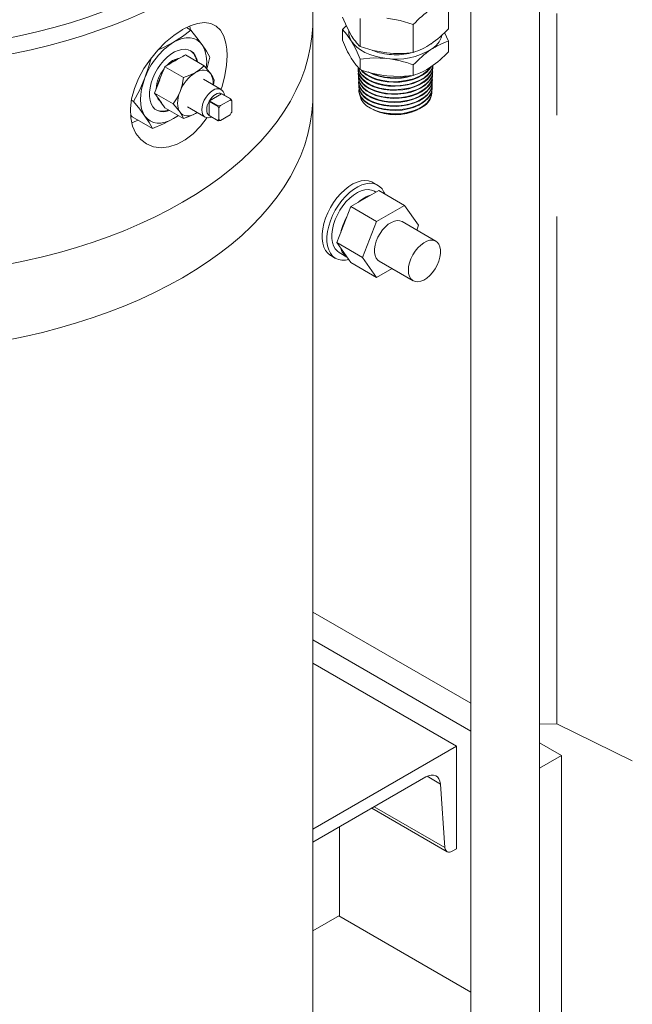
# Model space of a CAD drawing. Header units: millimetres. Extents: x 525 to 29324, y 175 to 20618.
# Tile 156 of 256: x 7061 to 7329, y 13288 to 13720. Entities that reach past the tile are written whole.
import ezdxf

# ---------------------------------------------------------------- set-up
doc = ezdxf.new("R2010")
doc.units = ezdxf.units.MM
doc.linetypes.add('SLD-Centrada-doble', pattern=[12.7, 6.35, -1.27, 1.27, -1.27, 1.27, -1.27])
doc.linetypes.add('SLD-Continua', pattern=[0])

msp = doc.modelspace()

# ---------------------------------------------------------------- linework, layer by layer
at = {"color": 7, "linetype": 'SLD-Continua', "lineweight": 18, "ltscale": 35}
for p, q in [((7288.71, 13247.92), (7288.71, 14652.83)), ((7258.71, 14626.41), (7258.71, 13247.92)), ((7189.4, 13719.43), (7189.4, 13811.39)), ((7248.88, 13715.85), (7248.88, 13728.1)), ((7189.4, 13686.37), (7189.4, 13719.43)), ((7210.19, 13708.03), (7210.19, 13720.28)), ((7134.06, 13716.34), (7135.95, 13715.25)), ((7202.36, 13715.48), (7202.36, 13710.85)), ((7233.45, 13705.49), (7233.45, 13717.74)), ((7248.88, 13710.41), (7247.18, 13714.19)), ((7248.88, 13710.41), (7248.88, 13705.78)), ((7133.56, 13704.39), (7141.74, 13699.67)), ((7142.99, 13698.22), (7144.32, 13703.34)), ((7210.19, 13702.59), (7210.19, 13697.95)), ((7124.58, 13699.21), (7132.76, 13694.49)), ((7209.26, 13697.93), (7209.27, 13697.68)), ((7233.45, 13700.05), (7233.45, 13695.42)), ((7242.01, 13698.57), (7242.02, 13698.82)), ((7149.22, 13689.27), (7141.44, 13693.76)), ((7146.23, 13693.28), (7145.83, 13691.23)), ((7209.33, 13696.13), (7209.34, 13695.88)), ((7209.39, 13694.33), (7209.4, 13694.08)), ((7241.81, 13693.16), (7241.82, 13693.42)), ((7241.87, 13694.96), (7241.88, 13695.22)), ((7241.94, 13696.77), (7241.95, 13697.02)), ((7209.46, 13692.53), (7209.47, 13692.27)), ((7209.53, 13690.72), (7209.54, 13690.47)), ((7209.6, 13688.92), (7209.61, 13688.67)), ((7241.67, 13689.56), (7241.68, 13689.81)), ((7241.74, 13691.36), (7241.75, 13691.61)), ((7120.08, 13687.63), (7128.27, 13682.91)), ((7144.11, 13684.32), (7149.45, 13687.4)), ((7148.9, 13682.19), (7153.14, 13684.63)), ((7149.45, 13687.4), (7153.34, 13685.15)), ((7153.42, 13685.11), (7149.53, 13687.36)), ((7153.34, 13685.15), (7153.14, 13684.63)), ((7153.5, 13685.06), (7153.85, 13684.23)), ((7189.4, 11956.62), (7189.4, 13686.37)), ((7241.6, 13687.75), (7241.61, 13688.01)), ((7109.93, 13684.54), (7110.84, 13684.01)), ((7124.58, 13681.24), (7132.76, 13676.52)), ((7134.44, 13681.63), (7142.22, 13677.14)), ((7143.95, 13684.04), (7143.95, 13677.88)), ((7147.84, 13681.8), (7143.95, 13684.04)), ((7144.11, 13684.32), (7148, 13682.07)), ((7148.19, 13680.96), (7147.84, 13681.8)), ((7148, 13682.07), (7148.9, 13682.19)), ((7148.19, 13680.96), (7148.19, 13676.06)), ((7153.85, 13684.23), (7153.85, 13679.33)), ((7215.22, 13680.76), (7216.26, 13680.23)), ((7234.98, 13680.23), (7235.27, 13680.38)), ((7236.01, 13680.75), (7236.14, 13680.82)), ((7110.24, 13677.29), (7109.56, 13678.13)), ((7110.24, 13677.29), (7119.21, 13672.11)), ((7128.4, 13676.47), (7130.51, 13677.82)), ((7138.66, 13679.2), (7137.94, 13678.71)), ((7138.68, 13679.18), (7137.94, 13678.71)), ((7147.84, 13675.63), (7143.95, 13677.88)), ((7144.03, 13677.83), (7147.92, 13675.58)), ((7148.19, 13676.06), (7147.84, 13675.63)), ((7148.9, 13675.65), (7153.14, 13678.1)), ((7148.9, 13675.65), (7148, 13675.54)), ((7217.9, 13647.28), (7215.78, 13648.5)), ((7217.9, 13647.28), (7215.78, 13648.5)), ((7217.9, 13647.28), (7215.78, 13648.5)), ((7206.06, 13637.93), (7218.31, 13645)), ((7206.06, 13637.93), (7218.31, 13645)), ((7206.06, 13637.93), (7218.31, 13645)), ((7217.08, 13644.29), (7216.4, 13644.68)), ((7217.08, 13644.29), (7216.4, 13644.68)), ((7217.08, 13644.29), (7216.4, 13644.68)), ((7218.31, 13645), (7229.62, 13638.47)), ((7218.31, 13645), (7229.62, 13638.47)), ((7218.31, 13645), (7229.62, 13638.47)), ((7199.94, 13622.15), (7206.06, 13637.93)), ((7199.94, 13622.15), (7206.06, 13637.93)), ((7199.94, 13622.15), (7206.06, 13637.93)), ((7206.06, 13637.93), (7217.38, 13631.4)), ((7206.06, 13637.93), (7217.38, 13631.4)), ((7206.06, 13637.93), (7217.38, 13631.4)), ((7217.38, 13631.4), (7229.62, 13638.47)), ((7217.38, 13631.4), (7229.62, 13638.47)), ((7217.38, 13631.4), (7229.62, 13638.47)), ((7229.62, 13638.47), (7235.75, 13629.75)), ((7229.62, 13638.47), (7235.75, 13629.75)), ((7229.62, 13638.47), (7235.75, 13629.75)), ((7211.25, 13615.61), (7217.38, 13631.4)), ((7211.25, 13615.61), (7217.38, 13631.4)), ((7211.25, 13615.61), (7217.38, 13631.4)), ((7243.35, 13622.77), (7228.5, 13631.34)), ((7243.35, 13622.77), (7228.5, 13631.34)), ((7243.35, 13622.77), (7228.5, 13631.34)), ((7235.75, 13629.75), (7234.93, 13627.64)), ((7235.75, 13629.75), (7234.93, 13627.64)), ((7235.75, 13629.75), (7234.93, 13627.64)), ((7199.94, 13622.15), (7211.25, 13615.61)), ((7206.06, 13613.43), (7199.94, 13622.15)), ((7199.94, 13622.15), (7211.25, 13615.61)), ((7206.06, 13613.43), (7199.94, 13622.15)), ((7199.94, 13622.15), (7211.25, 13615.61)), ((7206.06, 13613.43), (7199.94, 13622.15)), ((7197.28, 13616.46), (7199.4, 13615.23)), ((7197.28, 13616.46), (7199.4, 13615.23)), ((7197.28, 13616.46), (7199.4, 13615.23)), ((7200.9, 13617.83), (7204.38, 13615.82)), ((7200.9, 13617.83), (7204.38, 13615.82)), ((7200.9, 13617.83), (7204.38, 13615.82)), ((7217.38, 13606.9), (7211.25, 13615.61)), ((7217.38, 13606.9), (7211.25, 13615.61)), ((7217.38, 13606.9), (7211.25, 13615.61)), ((7206.06, 13613.43), (7217.38, 13606.9)), ((7206.06, 13613.43), (7217.38, 13606.9)), ((7206.06, 13613.43), (7217.38, 13606.9)), ((7218.5, 13614.02), (7233.35, 13605.45)), ((7218.5, 13614.02), (7233.35, 13605.45)), ((7218.5, 13614.02), (7233.35, 13605.45)), ((7224.11, 13610.79), (7217.38, 13606.9)), ((7224.11, 13610.79), (7217.38, 13606.9)), ((7224.11, 13610.79), (7217.38, 13606.9)), ((7258.71, 13420.29), (7189.4, 13460.3)), ((7258.71, 13408.04), (7189.4, 13448.05)), ((7252.38, 13401.49), (7189.4, 13437.85)), ((7288.71, 13411.16), (7296.41, 13411.33)), ((7288.71, 13411.16), (7296.41, 13411.33)), ((7288.71, 13411.16), (7296.41, 13411.33)), ((7288.71, 13411.16), (7296.41, 13411.33)), ((7288.71, 13411.16), (7296.41, 13411.33)), ((7288.71, 13411.16), (7296.41, 13411.33)), ((7288.71, 13411.16), (7296.41, 13411.33)), ((7288.71, 13411.16), (7296.41, 13411.33)), ((7288.71, 13411.16), (7296.41, 13411.33)), ((7329.42, 13395.1), (7296.41, 13411.33)), ((7329.42, 13395.1), (7296.41, 13411.33)), ((7329.42, 13395.1), (7296.41, 13411.33)), ((7329.42, 13395.1), (7296.41, 13411.33)), ((7329.42, 13395.1), (7296.41, 13411.33)), ((7329.42, 13395.1), (7296.41, 13411.33)), ((7329.42, 13395.1), (7296.41, 13411.33)), ((7329.42, 13395.1), (7296.41, 13411.33)), ((7329.42, 13395.1), (7296.41, 13411.33)), ((7189.4, 13365.14), (7252.38, 13401.49)), ((7252.38, 13401.49), (7252.38, 13356.58)), ((7298.34, 13397.41), (7288.71, 13402.97)), ((7288.71, 13391.85), (7298.34, 13397.41)), ((7298.34, 13283.1), (7298.34, 13397.41)), ((7238.98, 13388.04), (7189.4, 13359.42)), ((7247.33, 13357.05), (7245.32, 13384.94)), ((7215.24, 13374.34), (7248.26, 13355.28)), ((7201.11, 13327.39), (7201.11, 13366.18)), ((7252.38, 13356.58), (7250.51, 13355.5)), ((7189.4, 13320.62), (7201.11, 13327.39)), ((7200.76, 13327.18), (7258.71, 13293.73))]:
    msp.add_line(p, q, dxfattribs=at)
at = {"color": 8, "linetype": 'SLD-Centrada-doble', "lineweight": 18, "ltscale": 35}
for p, q in [((7296.41, 13411.33), (7296.41, 13925.19)), ((7296.41, 13411.33), (7296.41, 13925.19)), ((7296.41, 13411.33), (7296.41, 13925.19)), ((7296.41, 13411.33), (7296.41, 13925.19)), ((7296.41, 13411.33), (7296.41, 13925.19)), ((7296.41, 13411.33), (7296.41, 13925.19)), ((7296.41, 13411.33), (7296.41, 13925.19)), ((7296.41, 13411.33), (7296.41, 13925.19)), ((7296.41, 13411.33), (7296.41, 13925.19)), ((7245.32, 13384.94), (7239.48, 13388.31)), ((7247.33, 13357.05), (7216.32, 13374.96))]:
    msp.add_line(p, q, dxfattribs=at)
at = {"color": 7, "linetype": 'SLD-Continua', "lineweight": 18, "ltscale": 35, "flags": 128}
for points in [[(6910.13, 13717.16), (6917.53, 13715.16), (6925.07, 13713.35), (6932.73, 13711.72), (6940.51, 13710.29), (6948.39, 13709.05), (6956.36, 13708.01), (6964.39, 13707.16), (6972.48, 13706.52), (6980.61, 13706.08), (6988.77, 13705.83), (6996.94, 13705.8), (7005.1, 13705.96), (7013.24, 13706.33), (7021.35, 13706.89), (7029.41, 13707.66), (7037.4, 13708.63), (7045.31, 13709.8), (7053.13, 13711.16), (7060.84, 13712.71), (7068.43, 13714.45), (7075.88, 13716.38), (7083.18, 13718.5), (7090.32, 13720.79), (7097.28, 13723.26), (7104.05, 13725.89), (7110.62, 13728.7), (7116.97, 13731.66), (7123.09, 13734.78), (7128.98, 13738.05), (7134.62, 13741.46), (7140, 13745), (7145.11, 13748.68), (7149.95, 13752.48), (7154.49, 13756.4), (7158.74, 13760.43), (7162.69, 13764.55), (7166.32, 13768.78), (7169.64, 13773.08), (7172.63, 13777.47), (7175.3, 13781.93), (7177.63, 13786.45), (7179.62, 13791.02), (7181.27, 13795.64), (7182.57, 13800.29), (7183.53, 13804.97), (7184.13, 13809.67), (7184.39, 13814.39), (7184.29, 13819.1), (7183.85, 13823.81), (7183.05, 13828.5), (7181.91, 13833.17), (7180.42, 13837.81), (7178.58, 13842.4), (7176.41, 13846.94), (7173.9, 13851.43), (7171.05, 13855.85), (7167.89, 13860.2), (7164.4, 13864.46), (7160.59, 13868.63), (7156.48, 13872.7), (7152.07, 13876.67), (7147.37, 13880.53), (7142.38, 13884.26), (7137.13, 13887.87), (7131.61, 13891.34), (7125.83, 13894.68), (7119.81, 13897.87), (7113.56, 13900.9), (7107.09, 13903.78), (7100.42, 13906.49), (7093.54, 13909.04), (7086.48, 13911.41), (7079.26, 13913.61), (7071.87, 13915.62), (7064.35, 13917.45), (7056.69, 13919.09), (7048.92, 13920.54), (7041.05, 13921.8), (7033.09, 13922.86), (7025.06, 13923.72), (7016.97, 13924.38), (7008.84, 13924.84), (7000.69, 13925.1), (6992.52, 13925.15), (6984.36, 13925), (6976.21, 13924.65), (6968.1, 13924.1), (6960.04, 13923.35), (6952.04, 13922.4), (6944.12, 13921.25), (6936.29, 13919.9), (6928.57, 13918.36), (6920.97, 13916.63), (6913.51, 13914.72), (6906.2, 13912.62), (6899.05, 13910.34), (6892.07, 13907.89), (6885.29, 13905.27), (6878.7, 13902.48), (6872.33, 13899.53), (6866.19, 13896.42), (6860.28, 13893.16), (6854.62, 13889.76), (6849.22, 13886.23), (6844.09, 13882.56), (6839.23, 13878.77), (6834.66, 13874.86), (6830.39, 13870.84), (6826.42, 13866.72), (6822.76, 13862.51), (6819.42, 13858.21), (6816.4, 13853.83), (6813.7, 13849.38), (6811.35, 13844.86), (6809.33, 13840.29), (6807.65, 13835.68), (6806.32, 13831.03), (6805.34, 13826.35), (6804.7, 13821.65), (6804.42, 13816.94), (6804.48, 13812.22), (6804.9, 13807.51), (6805.67, 13802.82), (6806.78, 13798.15), (6808.25, 13793.51), (6810.05, 13788.91), (6812.2, 13784.36), (6814.68, 13779.87), (6817.5, 13775.45), (6820.64, 13771.09), (6824.11, 13766.82)], [(7132.31, 13890.97), (7135.19, 13889.27), (7140.81, 13885.74), (7146.16, 13882.08), (7151.23, 13878.28), (7156.02, 13874.37), (7160.52, 13870.34), (7164.72, 13866.2), (7168.61, 13861.97), (7172.18, 13857.64), (7175.43, 13853.23), (7178.35, 13848.74), (7180.94, 13844.19), (7183.19, 13839.57), (7185.09, 13834.91), (7186.66, 13830.2), (7187.87, 13825.46), (7188.73, 13820.69), (7189.24, 13815.91), (7189.4, 13811.11), (7189.2, 13806.32), (7188.65, 13801.54), (7187.75, 13796.77), (7186.49, 13792.03), (7184.89, 13787.33), (7182.95, 13782.67), (7180.66, 13778.06), (7178.03, 13773.51), (7175.07, 13769.04), (7171.78, 13764.63), (7168.18, 13760.32), (7164.25, 13756.09), (7160.02, 13751.97), (7155.49, 13747.95), (7150.66, 13744.05), (7145.56, 13740.27), (7140.17, 13736.62), (7134.53, 13733.1), (7128.63, 13729.73), (7122.48, 13726.51), (7116.11, 13723.44), (7109.51, 13720.52), (7102.71, 13717.78), (7095.7, 13715.2), (7088.52, 13712.8), (7081.16, 13710.57), (7073.65, 13708.53), (7065.99, 13706.68), (7058.21, 13705.01), (7050.3, 13703.54), (7042.3, 13702.27), (7034.21, 13701.19), (7026.05, 13700.31), (7017.82, 13699.63), (7009.56, 13699.16), (7001.27, 13698.89), (6992.97, 13698.82), (6984.67, 13698.96), (6976.39, 13699.3), (6968.14, 13699.84), (6959.93, 13700.59), (6951.79, 13701.54), (6943.73, 13702.68), (6935.76, 13704.03), (6927.9, 13705.57), (6920.15, 13707.3)], [(7189.4, 13719.43), (7189.35, 13717.04), (7189, 13712.26), (7188.3, 13707.5), (7187.25, 13702.76), (7185.85, 13698.05), (7184.11, 13693.38), (7182.02, 13688.75), (7179.6, 13684.18), (7176.84, 13679.68), (7173.75, 13675.24), (7170.34, 13670.89), (7166.62, 13666.62), (7162.58, 13662.45), (7158.24, 13658.38), (7153.6, 13654.42), (7148.68, 13650.58), (7143.48, 13646.86), (7138.01, 13643.28), (7132.28, 13639.83), (7126.31, 13636.52), (7120.09, 13633.36), (7113.65, 13630.36), (7107, 13627.52), (7100.14, 13624.84), (7093.09, 13622.34), (7085.86, 13620.01), (7078.47, 13617.85), (7070.93, 13615.89), (7063.25, 13614.1), (7055.44, 13612.51), (7047.53, 13611.11), (7039.52, 13609.91), (7031.43, 13608.9), (7023.27, 13608.09), (7015.06, 13607.49), (7006.81, 13607.08), (6998.54, 13606.88), (6990.26, 13606.88), (6981.99, 13607.08), (6973.74, 13607.49), (6965.53, 13608.09), (6957.37, 13608.9), (6949.28, 13609.91), (6941.27, 13611.11), (6933.35, 13612.51), (6925.55, 13614.1), (6917.87, 13615.89), (6910.32, 13617.85), (6902.93, 13620.01), (6895.71, 13622.34), (6888.66, 13624.84), (6881.8, 13627.52), (6875.14, 13630.36), (6868.7, 13633.36), (6862.49, 13636.52), (6856.51, 13639.83), (6850.79, 13643.28), (6845.32, 13646.86), (6840.12, 13650.58), (6835.19, 13654.42), (6830.56, 13658.38), (6826.22, 13662.45), (6822.18, 13666.62), (6818.45, 13670.89), (6815.04, 13675.24), (6811.96, 13679.68), (6809.2, 13684.18), (6806.78, 13688.75), (6804.69, 13693.38), (6802.95, 13698.05), (6801.55, 13702.76), (6800.5, 13707.5), (6799.79, 13712.26), (6799.44, 13717.04), (6799.4, 13719.43)], [(7189.4, 13719.43), (7189.35, 13717.04), (7189, 13712.26), (7188.3, 13707.5), (7187.25, 13702.76), (7185.85, 13698.05), (7184.11, 13693.38), (7182.02, 13688.75), (7179.6, 13684.18), (7176.84, 13679.68), (7173.75, 13675.24), (7170.34, 13670.89), (7166.62, 13666.62), (7162.58, 13662.45), (7158.24, 13658.38), (7153.6, 13654.42), (7148.68, 13650.58), (7143.48, 13646.86), (7138.01, 13643.28), (7132.28, 13639.83), (7126.31, 13636.52), (7120.09, 13633.36), (7113.65, 13630.36), (7107, 13627.52), (7100.14, 13624.84), (7093.09, 13622.34), (7085.86, 13620.01), (7078.47, 13617.85), (7070.93, 13615.89), (7063.25, 13614.1), (7055.44, 13612.51), (7047.53, 13611.11), (7039.52, 13609.91), (7031.43, 13608.9), (7023.27, 13608.09), (7015.06, 13607.49), (7006.81, 13607.08), (6998.54, 13606.88), (6990.26, 13606.88), (6981.99, 13607.08), (6973.74, 13607.49), (6965.53, 13608.09), (6957.37, 13608.9), (6949.28, 13609.91), (6941.27, 13611.11), (6933.35, 13612.51), (6925.55, 13614.1), (6917.87, 13615.89), (6910.32, 13617.85), (6902.93, 13620.01), (6895.71, 13622.34), (6888.66, 13624.84), (6881.8, 13627.52), (6875.14, 13630.36), (6868.7, 13633.36), (6862.49, 13636.52), (6856.51, 13639.83), (6850.79, 13643.28), (6845.32, 13646.86), (6840.12, 13650.58), (6835.19, 13654.42), (6830.56, 13658.38), (6826.22, 13662.45), (6822.18, 13666.62), (6818.45, 13670.89), (6815.04, 13675.24), (6811.96, 13679.68), (6809.2, 13684.18), (6806.78, 13688.75), (6804.69, 13693.38), (6802.95, 13698.05), (6801.55, 13702.76), (6800.5, 13707.5), (6799.79, 13712.26), (6799.44, 13717.04), (6799.4, 13719.43)], [(7202.36, 13720.92), (7204.28, 13716.68), (7206.28, 13712.98)], [(7233.45, 13717.74), (7227.75, 13719.45), (7221.82, 13720.51)], [(7132.28, 13715.46), (7132.12, 13715.36), (7128.5, 13712.95), (7124.91, 13709.97), (7121.44, 13706.48), (7118.23, 13702.59), (7115.4, 13698.42), (7113.03, 13694.05), (7111.22, 13689.63), (7110.01, 13685.22), (7109.46, 13680.92), (7109.6, 13676.88), (7110.43, 13673.17), (7111.91, 13669.96), (7113.99, 13667.33), (7116.59, 13665.38), (7119.58, 13664.18), (7122.88, 13663.75), (7126.36, 13664.12), (7129.93, 13665.28), (7133.51, 13667.22), (7136.96, 13669.88), (7140.22, 13673.22), (7143.07, 13676.96)], [(7135.95, 13715.25), (7132.37, 13712.49), (7128.4, 13709.95)], [(7149.14, 13689.31), (7149.62, 13690.63), (7150.86, 13695.32), (7151.6, 13699.87), (7151.86, 13704.15), (7151.73, 13706.94), (7151.36, 13709.49), (7150.39, 13712.67), (7148.94, 13715.22), (7147.02, 13717.06), (7144.67, 13718.18), (7141.96, 13718.54), (7138.92, 13718.19), (7135.69, 13717.14), (7132.28, 13715.46)], [(7135.75, 13715.36), (7135.7, 13715.99), (7135.56, 13717.1)], [(7140.95, 13708.82), (7138.64, 13711.93), (7135.95, 13715.25)], [(7204.06, 13717.16), (7203.78, 13716.91), (7202.36, 13715.48)], [(7202.36, 13715.48), (7204.28, 13713.41), (7206.28, 13710.53)], [(7128.4, 13709.95), (7130.29, 13710.89), (7132.15, 13711.54), (7133.94, 13711.87), (7135.64, 13711.89), (7137.22, 13711.58), (7138.65, 13710.96), (7139.9, 13710.04), (7140.95, 13708.82)], [(7206.28, 13710.53), (7207.33, 13709.1), (7208.69, 13707.77), (7210.34, 13706.55), (7212.26, 13705.47), (7214.4, 13704.54), (7216.74, 13703.78), (7219.22, 13703.2), (7221.82, 13702.81)], [(7138.84, 13701.34), (7138.51, 13702.74), (7137.9, 13704.13), (7137.07, 13705.26), (7136.04, 13706.11), (7134.83, 13706.66), (7133.46, 13706.89), (7131.98, 13706.8), (7130.41, 13706.4), (7128.8, 13705.68), (7127.18, 13704.67), (7125.58, 13703.39), (7124.06, 13701.88), (7122.63, 13700.16), (7121.34, 13698.28), (7120.21, 13696.28), (7119.28, 13694.2), (7118.56, 13692.11), (7118.07, 13690.04), (7117.82, 13688.04), (7117.82, 13686.16), (7118.07, 13684.45), (7118.56, 13682.95), (7119.28, 13681.68), (7120.21, 13680.69), (7121.34, 13679.99), (7122.63, 13679.6), (7124.06, 13679.53), (7125.58, 13679.77), (7126.58, 13680.09)], [(7128.4, 13709.95), (7123.99, 13707.65), (7121.57, 13706.61)], [(7144.32, 13703.34), (7142.83, 13705.97), (7140.95, 13708.82)], [(7210.19, 13708.03), (7215.89, 13706.32), (7221.82, 13705.26)], [(7118.52, 13702.95), (7117.72, 13699.85), (7115.84, 13694.33)], [(7210.19, 13697.95), (7208.27, 13700.03), (7206.28, 13702.91)], [(7210.19, 13702.59), (7215.89, 13703.05), (7221.82, 13702.81)], [(7137.94, 13696.68), (7139.93, 13698.03), (7141.74, 13699.67)], [(7137.94, 13696.68), (7138.96, 13697.19), (7139.95, 13697.53), (7140.92, 13697.71), (7141.83, 13697.72), (7142.68, 13697.55), (7143.44, 13697.22), (7144.11, 13696.73), (7144.68, 13696.08)], [(7141.74, 13699.67), (7143.42, 13697.72), (7144.68, 13696.08)], [(7209.33, 13698.78), (7209.27, 13698.51), (7209.39, 13696.94), (7209.97, 13695.46), (7211.01, 13694.01), (7212.43, 13692.72), (7214.28, 13691.55), (7216.39, 13690.61), (7218.82, 13689.86), (7221.38, 13689.38), (7224.14, 13689.14), (7226.86, 13689.18), (7229.63, 13689.48), (7232.2, 13690.04), (7234.66, 13690.86), (7236.8, 13691.88), (7238.68, 13693.13), (7240.15, 13694.5), (7241.23, 13696.04), (7241.85, 13697.62), (7242.02, 13699.29), (7241.96, 13699.61)], [(7241.96, 13699.61), (7241.64, 13698.34), (7240.76, 13696.75), (7239.48, 13695.3), (7237.77, 13693.97), (7235.76, 13692.85), (7233.4, 13691.91), (7230.89, 13691.24), (7228.16, 13690.8), (7225.44, 13690.64), (7222.64, 13690.75), (7220, 13691.12), (7217.45, 13691.75), (7215.21, 13692.6), (7213.19, 13693.68), (7211.59, 13694.91), (7210.34, 13696.31), (7209.55, 13697.78), (7209.3, 13698.92)], [(7242.01, 13698.57), (7242.01, 13698.55), (7241.7, 13696.89), (7240.95, 13695.33), (7239.74, 13693.83), (7238.16, 13692.5), (7236.18, 13691.3), (7233.96, 13690.35), (7231.44, 13689.6), (7228.82, 13689.12), (7226.04, 13688.89), (7223.32, 13688.93), (7220.59, 13689.25), (7218.08, 13689.81), (7215.72, 13690.62), (7213.7, 13691.63), (7211.96, 13692.85), (7210.66, 13694.18), (7209.75, 13695.65), (7209.31, 13697.16), (7209.32, 13697.68)], [(7209.4, 13696.85), (7209.32, 13696.3), (7209.56, 13694.79), (7210.26, 13693.28), (7211.37, 13691.9), (7212.93, 13690.62), (7214.8, 13689.53), (7217.03, 13688.62), (7219.44, 13687.96), (7222.1, 13687.52), (7224.79, 13687.36), (7227.58, 13687.47), (7230.23, 13687.83), (7232.83, 13688.46), (7235.16, 13689.31), (7237.27, 13690.41), (7239.01, 13691.66), (7240.41, 13693.1), (7241.35, 13694.62), (7241.87, 13696.25), (7241.92, 13697.87), (7241.9, 13697.96)], [(7209.34, 13698.84), (7209.72, 13697.6), (7210.63, 13696.16), (7212, 13694.79), (7213.72, 13693.61), (7215.82, 13692.58), (7218.14, 13691.8), (7220.74, 13691.23), (7223.41, 13690.94), (7226.22, 13690.91), (7228.93, 13691.14), (7231.63, 13691.65), (7234.08, 13692.39), (7236.37, 13693.39), (7238.28, 13694.57), (7239.89, 13695.95), (7241.06, 13697.42), (7241.81, 13699.04), (7241.92, 13699.64)], [(7241.2, 13699.21), (7240.58, 13698.21), (7239.16, 13696.75), (7237.4, 13695.48), (7235.25, 13694.37), (7232.9, 13693.51), (7230.26, 13692.87), (7227.58, 13692.51), (7224.75, 13692.41), (7222.04, 13692.57), (7219.34, 13693.01), (7216.9, 13693.69), (7214.64, 13694.62), (7212.76, 13695.72), (7211.18, 13697.02), (7210.55, 13697.81)], [(7210.77, 13697.78), (7211.55, 13696.91), (7213.23, 13695.65), (7215.2, 13694.6), (7217.53, 13693.73), (7220.03, 13693.12), (7222.76, 13692.75), (7225.49, 13692.65), (7228.31, 13692.83), (7230.97, 13693.26), (7233.55, 13693.97), (7235.85, 13694.89), (7237.91, 13696.05), (7239.57, 13697.36), (7240.88, 13698.85), (7240.95, 13698.98)], [(7115.84, 13694.33), (7113.53, 13689.06), (7110.84, 13684.01)], [(7115.84, 13677.59), (7115, 13679.07), (7114.39, 13680.79), (7114.02, 13682.72), (7113.9, 13684.84), (7114.02, 13687.09), (7114.39, 13689.46), (7115, 13691.88), (7115.84, 13694.33)], [(7131.21, 13688.3), (7132.11, 13691.19), (7132.76, 13694.49)], [(7132.76, 13694.49), (7135.47, 13695.47), (7137.94, 13696.68)], [(7144.68, 13696.08), (7145.59, 13694.64), (7146.23, 13693.28)], [(7241.91, 13696.77), (7241.75, 13695.49), (7241.09, 13693.88), (7240.01, 13692.39), (7238.49, 13691), (7236.65, 13689.8), (7234.43, 13688.77), (7232.04, 13687.99), (7229.39, 13687.44), (7226.71, 13687.16), (7223.92, 13687.14), (7221.26, 13687.38), (7218.65, 13687.9), (7216.31, 13688.63), (7214.16, 13689.62), (7212.4, 13690.76), (7210.98, 13692.09), (7210, 13693.5), (7209.44, 13695.02), (7209.39, 13695.88)], [(7209.46, 13694.96), (7209.41, 13694.14), (7209.76, 13692.6), (7210.55, 13691.16), (7211.8, 13689.77), (7213.39, 13688.57), (7215.39, 13687.5), (7217.62, 13686.67), (7220.14, 13686.05), (7222.75, 13685.7), (7225.51, 13685.6), (7228.2, 13685.76), (7230.9, 13686.2), (7233.37, 13686.87), (7235.69, 13687.8), (7237.67, 13688.92), (7239.35, 13690.24), (7240.61, 13691.67), (7241.46, 13693.24), (7241.86, 13694.83), (7241.81, 13695.99)], [(7241.82, 13694.97), (7241.77, 13694.04), (7241.23, 13692.47), (7240.22, 13690.92), (7238.83, 13689.54), (7237.03, 13688.27), (7234.95, 13687.23), (7232.55, 13686.37), (7230.02, 13685.78), (7227.29, 13685.43), (7224.6, 13685.35), (7221.85, 13685.54), (7219.29, 13685.98), (7216.84, 13686.68), (7214.7, 13687.59), (7212.82, 13688.71), (7211.34, 13689.97), (7210.24, 13691.39), (7209.6, 13692.85), (7209.44, 13694.08)], [(7209.52, 13693.49), (7209.52, 13693.48), (7209.52, 13691.93), (7209.98, 13690.45), (7210.89, 13689), (7212.2, 13687.69), (7213.93, 13686.5), (7215.94, 13685.52), (7218.28, 13684.72), (7220.77, 13684.18), (7223.47, 13683.88), (7226.15, 13683.85), (7228.9, 13684.09), (7231.48, 13684.57), (7233.96, 13685.32), (7236.14, 13686.28), (7238.08, 13687.46), (7239.63, 13688.78), (7240.81, 13690.28), (7241.53, 13691.82), (7241.82, 13693.46), (7241.76, 13694.02)], [(7233.45, 13695.42), (7227.75, 13694.96), (7221.82, 13695.19)], [(7145.13, 13677.19), (7144.62, 13677), (7143.57, 13676.82), (7142.63, 13676.95), (7141.85, 13677.41), (7141.26, 13678.15), (7140.89, 13679.15), (7140.77, 13680.35), (7140.89, 13681.69), (7141.26, 13683.11), (7141.85, 13684.53), (7142.63, 13685.89), (7143.57, 13687.12), (7144.62, 13688.14), (7145.72, 13688.92)], [(7241.76, 13693.16), (7241.76, 13692.64), (7241.31, 13691.02), (7240.44, 13689.5), (7239.11, 13688.05), (7237.45, 13686.78), (7235.39, 13685.67), (7233.12, 13684.79), (7230.57, 13684.12), (7227.95, 13683.73), (7225.19, 13683.58), (7222.52, 13683.71), (7219.86, 13684.1), (7217.44, 13684.72), (7215.19, 13685.6), (7213.29, 13686.65), (7211.69, 13687.9), (7210.53, 13689.25), (7209.77, 13690.73), (7209.48, 13692.22), (7209.48, 13692.27)], [(7209.61, 13691.56), (7209.54, 13691.28), (7209.66, 13689.78), (7210.24, 13688.28), (7211.23, 13686.89), (7212.67, 13685.59), (7214.43, 13684.47), (7216.56, 13683.52), (7218.89, 13682.8), (7221.47, 13682.31), (7224.11, 13682.09), (7226.86, 13682.12), (7229.5, 13682.41), (7232.11, 13682.98), (7234.46, 13683.76), (7236.63, 13684.79), (7238.43, 13685.98), (7239.91, 13687.37), (7240.95, 13688.85), (7241.58, 13690.44), (7241.75, 13692.03), (7241.69, 13692.37)], [(7241.72, 13691.36), (7241.73, 13691.19), (7241.4, 13689.61), (7240.6, 13688.04), (7239.41, 13686.6), (7237.79, 13685.27), (7235.87, 13684.14), (7233.6, 13683.19), (7231.18, 13682.49), (7228.52, 13682.03), (7225.86, 13681.83), (7223.11, 13681.89), (7220.51, 13682.22), (7217.99, 13682.8), (7215.75, 13683.59), (7213.73, 13684.62), (7212.1, 13685.8), (7210.81, 13687.15), (7209.98, 13688.57), (7209.57, 13690.09), (7209.58, 13690.47)], [(7209.68, 13689.68), (7209.61, 13688.73), (7209.96, 13687.21), (7210.74, 13685.79), (7211.97, 13684.42), (7213.55, 13683.23), (7215.52, 13682.18), (7217.72, 13681.37), (7220.21, 13680.75), (7222.62, 13680.42), (7225.17, 13680.3), (7227.66, 13680.42), (7230.17, 13680.77), (7232.66, 13681.37), (7235.01, 13682.23), (7237.04, 13683.28), (7238.79, 13684.55), (7240.13, 13685.93), (7241.09, 13687.46), (7241.59, 13689.02), (7241.65, 13690.65), (7241.63, 13690.72)], [(7241.64, 13689.56), (7241.44, 13688.16), (7240.77, 13686.62), (7239.65, 13685.12), (7237.74, 13683.49), (7235.83, 13682.37), (7233.57, 13681.42), (7231.15, 13680.73), (7228.51, 13680.26), (7225.85, 13680.07), (7223.12, 13680.13), (7220.53, 13680.45), (7218.02, 13681.03), (7215.79, 13681.82), (7213.78, 13682.85), (7212.16, 13684.02), (7210.88, 13685.37), (7210.04, 13686.78), (7209.64, 13688.29), (7209.65, 13688.67)], [(7189.4, 13686.37), (7189.35, 13683.98), (7189, 13679.21), (7188.3, 13674.44), (7187.25, 13669.7), (7185.85, 13664.99), (7184.11, 13660.32), (7182.02, 13655.7), (7179.6, 13651.13), (7176.84, 13646.62), (7173.75, 13642.19), (7170.34, 13637.84), (7166.62, 13633.57), (7162.58, 13629.4), (7158.24, 13625.33), (7153.6, 13621.37), (7148.68, 13617.53), (7143.48, 13613.81), (7138.01, 13610.22), (7132.28, 13606.77), (7126.31, 13603.46), (7120.09, 13600.31), (7113.65, 13597.3), (7107, 13594.46), (7100.14, 13591.79), (7093.09, 13589.28), (7085.86, 13586.95), (7078.47, 13584.8), (7070.93, 13582.83), (7063.25, 13581.05), (7055.44, 13579.46), (7047.53, 13578.06), (7039.52, 13576.85), (7031.43, 13575.85), (7023.27, 13575.04), (7015.06, 13574.43), (7006.81, 13574.03), (6998.54, 13573.82), (6990.26, 13573.82), (6981.99, 13574.03), (6973.74, 13574.43), (6965.53, 13575.04), (6957.37, 13575.85), (6949.28, 13576.85), (6941.27, 13578.06), (6933.35, 13579.46), (6925.55, 13581.05), (6917.87, 13582.83), (6910.32, 13584.8), (6902.93, 13586.95), (6895.71, 13589.28), (6888.66, 13591.79), (6881.8, 13594.46), (6875.14, 13597.3), (6868.7, 13600.31), (6862.49, 13603.46), (6856.51, 13606.77), (6850.79, 13610.22), (6845.32, 13613.81), (6840.12, 13617.53), (6835.19, 13621.37), (6830.56, 13625.33), (6826.22, 13629.4), (6822.18, 13633.57), (6818.45, 13637.84), (6815.04, 13642.19), (6811.96, 13646.62), (6809.2, 13651.13), (6806.78, 13655.7), (6804.69, 13660.32), (6802.95, 13664.99), (6801.55, 13669.7), (6800.5, 13674.44), (6799.79, 13679.21), (6799.44, 13683.98), (6799.4, 13686.37)], [(7132.28, 13606.77), (7126.31, 13603.46), (7120.09, 13600.31), (7113.65, 13597.3), (7107, 13594.46), (7100.14, 13591.79), (7093.09, 13589.28), (7085.86, 13586.95), (7078.47, 13584.8), (7070.93, 13582.83), (7063.25, 13581.05), (7055.44, 13579.46), (7047.53, 13578.06), (7039.52, 13576.85), (7031.43, 13575.85), (7023.27, 13575.04), (7015.06, 13574.43), (7006.81, 13574.03), (6998.54, 13573.82), (6990.26, 13573.82), (6981.99, 13574.03), (6973.74, 13574.43), (6965.53, 13575.04), (6957.37, 13575.85), (6949.28, 13576.85), (6941.27, 13578.06), (6933.35, 13579.46), (6925.55, 13581.05), (6917.87, 13582.83), (6910.32, 13584.8), (6902.93, 13586.95), (6895.71, 13589.28), (6888.66, 13591.79), (6881.8, 13594.46), (6875.14, 13597.3), (6868.7, 13600.31), (6862.49, 13603.46), (6856.51, 13606.77), (6850.79, 13610.22), (6845.32, 13613.81), (6840.12, 13617.53), (6835.19, 13621.37), (6830.56, 13625.33), (6826.22, 13629.4), (6822.18, 13633.57), (6818.45, 13637.84), (6815.04, 13642.19), (6811.96, 13646.62), (6809.2, 13651.13), (6806.78, 13655.7), (6804.69, 13660.32), (6802.95, 13664.99), (6801.55, 13669.7), (6800.5, 13674.44), (6799.79, 13679.21), (6799.44, 13683.98), (6799.4, 13686.37)], [(7128.27, 13682.91), (7129.95, 13685.61), (7131.21, 13688.3)], [(7131.21, 13679.32), (7130.76, 13680.11), (7130.43, 13681.03), (7130.23, 13682.07), (7130.16, 13683.21), (7130.23, 13684.42), (7130.43, 13685.68), (7130.76, 13686.98), (7131.21, 13688.3)], [(7189.4, 13686.37), (7189.35, 13683.98), (7189, 13679.21), (7188.3, 13674.44), (7187.25, 13669.7), (7185.85, 13664.99), (7184.11, 13660.32), (7182.02, 13655.7), (7179.6, 13651.13), (7176.84, 13646.62), (7173.75, 13642.19), (7170.34, 13637.84), (7166.62, 13633.57), (7162.58, 13629.4), (7158.24, 13625.33), (7153.6, 13621.37), (7148.68, 13617.53), (7143.48, 13613.81), (7138.01, 13610.22), (7132.28, 13606.77)], [(7144.11, 13684.32), (7144.69, 13685.17), (7145.34, 13685.94), (7146.05, 13686.58), (7146.78, 13687.08), (7147.51, 13687.43), (7148.22, 13687.6), (7148.87, 13687.59), (7149.45, 13687.4)], [(7225.25, 13678.54), (7221.66, 13678.82), (7219.14, 13679.32), (7216.82, 13680.06), (7214.75, 13681.01), (7213, 13682.15), (7211.63, 13683.43), (7210.66, 13684.83), (7210.12, 13686.3), (7210.1, 13686.69)], [(7225.25, 13678.54), (7228.86, 13678.79), (7231.4, 13679.27), (7233.86, 13680.02), (7236.01, 13680.96), (7237.93, 13682.13), (7239.45, 13683.44), (7240.61, 13684.91), (7241.33, 13686.43), (7241.61, 13688.05), (7241.53, 13688.79)], [(7110.84, 13684.01), (7113.53, 13680.69), (7115.84, 13677.59)], [(7131.21, 13679.32), (7129.95, 13680.96), (7128.27, 13682.91)], [(7143.95, 13677.88), (7143.5, 13678.29), (7143.17, 13678.85), (7142.96, 13679.54), (7142.89, 13680.35), (7142.96, 13681.23), (7143.17, 13682.16), (7143.5, 13683.11), (7143.95, 13684.04)], [(7128.4, 13676.47), (7126.5, 13675.52), (7124.64, 13674.87), (7122.85, 13674.54), (7121.15, 13674.53), (7119.57, 13674.83), (7118.15, 13675.45), (7116.9, 13676.38), (7115.84, 13677.59)], [(7115.84, 13677.59), (7117.72, 13674.74), (7119.21, 13672.11)], [(7119.21, 13672.11), (7123.99, 13674.17), (7128.4, 13676.47)], [(7130.47, 13677.84), (7130.29, 13677.7), (7128.4, 13676.47)], [(7137.94, 13678.71), (7136.93, 13678.2), (7135.93, 13677.86), (7134.96, 13677.68), (7134.05, 13677.67), (7133.21, 13677.84), (7132.44, 13678.17), (7131.77, 13678.67), (7131.21, 13679.32)], [(7132.76, 13676.52), (7132.11, 13677.88), (7131.21, 13679.32)], [(7137.94, 13678.71), (7135.47, 13677.51), (7132.76, 13676.52)], [(7227.7, 13678.35), (7231.46, 13679.05), (7232.06, 13679.27)], [(7110.06, 13674.61), (7111.17, 13675.01), (7112.89, 13675.76)], [(7197.28, 13616.46), (7197.12, 13616.56), (7195.95, 13617.49), (7194.98, 13618.72), (7194.24, 13620.22), (7193.74, 13621.95), (7193.48, 13623.89), (7193.48, 13626), (7193.74, 13628.24), (7194.24, 13630.55), (7194.98, 13632.91), (7195.95, 13635.25), (7197.12, 13637.54), (7198.48, 13639.74), (7199.99, 13641.79), (7201.63, 13643.66), (7203.37, 13645.31), (7205.16, 13646.72), (7206.99, 13647.84), (7208.8, 13648.67), (7210.57, 13649.18), (7212.27, 13649.37), (7213.85, 13649.23), (7215.28, 13648.76), (7215.78, 13648.5)], [(7197.28, 13616.46), (7197.12, 13616.56), (7195.95, 13617.49), (7194.98, 13618.72), (7194.24, 13620.22), (7193.74, 13621.95), (7193.48, 13623.89), (7193.48, 13626), (7193.74, 13628.24), (7194.24, 13630.55), (7194.98, 13632.91), (7195.95, 13635.25), (7197.12, 13637.54), (7198.48, 13639.74), (7199.99, 13641.79), (7201.63, 13643.66), (7203.37, 13645.31), (7205.16, 13646.72), (7206.99, 13647.84), (7208.8, 13648.67), (7210.57, 13649.18), (7212.27, 13649.37), (7213.85, 13649.23), (7215.28, 13648.76), (7215.78, 13648.5)], [(7197.28, 13616.46), (7197.12, 13616.56), (7195.95, 13617.49), (7194.98, 13618.72), (7194.24, 13620.22), (7193.74, 13621.95), (7193.48, 13623.89), (7193.48, 13626), (7193.74, 13628.24), (7194.24, 13630.55), (7194.98, 13632.91), (7195.95, 13635.25), (7197.12, 13637.54), (7198.48, 13639.74), (7199.99, 13641.79), (7201.63, 13643.66), (7203.37, 13645.31), (7205.16, 13646.72), (7206.99, 13647.84), (7208.8, 13648.67), (7210.57, 13649.18), (7212.27, 13649.37), (7213.85, 13649.23), (7215.28, 13648.76), (7215.78, 13648.5)], [(7205.18, 13614.69), (7203.75, 13614.42), (7202.11, 13614.4), (7200.6, 13614.7), (7199.24, 13615.33), (7198.07, 13616.27), (7197.1, 13617.5), (7196.36, 13618.99), (7195.86, 13620.73), (7195.6, 13622.67), (7195.6, 13624.78), (7195.86, 13627.01), (7196.36, 13629.33), (7197.1, 13631.68), (7198.07, 13634.03), (7199.24, 13636.32), (7200.6, 13638.51), (7202.11, 13640.56), (7203.75, 13642.43), (7205.49, 13644.09), (7207.28, 13645.49), (7209.11, 13646.62), (7210.92, 13647.44), (7212.69, 13647.96), (7214.39, 13648.14), (7215.97, 13648), (7217.41, 13647.54), (7218.67, 13646.75), (7219.75, 13645.67), (7220.6, 13644.3), (7220.96, 13643.47)], [(7205.18, 13614.69), (7203.75, 13614.42), (7202.11, 13614.4), (7200.6, 13614.7), (7199.24, 13615.33), (7198.07, 13616.27), (7197.1, 13617.5), (7196.36, 13618.99), (7195.86, 13620.73), (7195.6, 13622.67), (7195.6, 13624.78), (7195.86, 13627.01), (7196.36, 13629.33), (7197.1, 13631.68), (7198.07, 13634.03), (7199.24, 13636.32), (7200.6, 13638.51), (7202.11, 13640.56), (7203.75, 13642.43), (7205.49, 13644.09), (7207.28, 13645.49), (7209.11, 13646.62), (7210.92, 13647.44), (7212.69, 13647.96), (7214.39, 13648.14), (7215.97, 13648), (7217.41, 13647.54), (7218.67, 13646.75), (7219.75, 13645.67), (7220.6, 13644.3), (7220.96, 13643.47)], [(7205.18, 13614.69), (7203.75, 13614.42), (7202.11, 13614.4), (7200.6, 13614.7), (7199.24, 13615.33), (7198.07, 13616.27), (7197.1, 13617.5), (7196.36, 13618.99), (7195.86, 13620.73), (7195.6, 13622.67), (7195.6, 13624.78), (7195.86, 13627.01), (7196.36, 13629.33), (7197.1, 13631.68), (7198.07, 13634.03), (7199.24, 13636.32), (7200.6, 13638.51), (7202.11, 13640.56), (7203.75, 13642.43), (7205.49, 13644.09), (7207.28, 13645.49), (7209.11, 13646.62), (7210.92, 13647.44), (7212.69, 13647.96), (7214.39, 13648.14), (7215.97, 13648), (7217.41, 13647.54), (7218.67, 13646.75), (7219.75, 13645.67), (7220.6, 13644.3), (7220.96, 13643.47)], [(7200.9, 13617.83), (7200.16, 13618.36), (7199.21, 13619.38), (7198.47, 13620.69), (7197.98, 13622.23), (7197.72, 13623.99), (7197.72, 13625.91), (7197.98, 13627.95), (7198.47, 13630.07), (7199.21, 13632.22), (7200.16, 13634.35), (7201.3, 13636.4), (7202.62, 13638.34), (7204.07, 13640.11), (7205.63, 13641.68), (7207.26, 13643.01), (7208.93, 13644.07), (7210.58, 13644.83), (7212.19, 13645.28), (7213.72, 13645.4), (7215.14, 13645.2), (7216.4, 13644.68), (7216.4, 13644.68)], [(7200.9, 13617.83), (7200.16, 13618.36), (7199.21, 13619.38), (7198.47, 13620.69), (7197.98, 13622.23), (7197.72, 13623.99), (7197.72, 13625.91), (7197.98, 13627.95), (7198.47, 13630.07), (7199.21, 13632.22), (7200.16, 13634.35), (7201.3, 13636.4), (7202.62, 13638.34), (7204.07, 13640.11), (7205.63, 13641.68), (7207.26, 13643.01), (7208.93, 13644.07), (7210.58, 13644.83), (7212.19, 13645.28), (7213.72, 13645.4), (7215.14, 13645.2), (7216.4, 13644.68), (7216.4, 13644.68)], [(7200.9, 13617.83), (7200.16, 13618.36), (7199.21, 13619.38), (7198.47, 13620.69), (7197.98, 13622.23), (7197.72, 13623.99), (7197.72, 13625.91), (7197.98, 13627.95), (7198.47, 13630.07), (7199.21, 13632.22), (7200.16, 13634.35), (7201.3, 13636.4), (7202.62, 13638.34), (7204.07, 13640.11), (7205.63, 13641.68), (7207.26, 13643.01), (7208.93, 13644.07), (7210.58, 13644.83), (7212.19, 13645.28), (7213.72, 13645.4), (7215.14, 13645.2), (7216.4, 13644.68), (7216.4, 13644.68)], [(7218.5, 13614.02), (7217.94, 13614.43), (7217.22, 13615.31), (7216.72, 13616.47), (7216.46, 13617.84), (7216.46, 13619.4), (7216.72, 13621.07), (7217.22, 13622.8), (7217.94, 13624.52), (7218.87, 13626.18), (7219.97, 13627.71), (7221.19, 13629.07), (7222.49, 13630.19), (7223.84, 13631.03), (7225.17, 13631.58), (7226.44, 13631.81), (7227.6, 13631.7), (7228.5, 13631.34)], [(7218.5, 13614.02), (7217.94, 13614.43), (7217.22, 13615.31), (7216.72, 13616.47), (7216.46, 13617.84), (7216.46, 13619.4), (7216.72, 13621.07), (7217.22, 13622.8), (7217.94, 13624.52), (7218.87, 13626.18), (7219.97, 13627.71), (7221.19, 13629.07), (7222.49, 13630.19), (7223.84, 13631.03), (7225.17, 13631.58), (7226.44, 13631.81), (7227.6, 13631.7), (7228.5, 13631.34)], [(7218.5, 13614.02), (7217.94, 13614.43), (7217.22, 13615.31), (7216.72, 13616.47), (7216.46, 13617.84), (7216.46, 13619.4), (7216.72, 13621.07), (7217.22, 13622.8), (7217.94, 13624.52), (7218.87, 13626.18), (7219.97, 13627.71), (7221.19, 13629.07), (7222.49, 13630.19), (7223.84, 13631.03), (7225.17, 13631.58), (7226.44, 13631.81), (7227.6, 13631.7), (7228.5, 13631.34)], [(7231.28, 13610.03), (7231.41, 13608.56), (7231.79, 13607.29), (7232.4, 13606.26), (7233.23, 13605.52), (7234.25, 13605.09), (7235.41, 13604.99), (7236.68, 13605.21), (7238.01, 13605.76), (7239.36, 13606.61), (7240.66, 13607.73), (7241.89, 13609.08), (7242.98, 13610.61), (7243.91, 13612.27), (7244.64, 13614), (7245.14, 13615.73), (7245.39, 13617.4), (7245.39, 13618.95), (7245.14, 13620.33), (7244.64, 13621.48), (7243.91, 13622.37), (7242.98, 13622.96), (7241.89, 13623.22), (7240.66, 13623.16), (7239.36, 13622.78), (7238.01, 13622.07), (7236.68, 13621.08), (7235.41, 13619.84), (7234.25, 13618.4), (7233.23, 13616.79), (7232.4, 13615.09), (7231.79, 13613.36), (7231.41, 13611.65), (7231.28, 13610.03)], [(7231.28, 13610.03), (7231.41, 13608.56), (7231.79, 13607.29), (7232.4, 13606.26), (7233.23, 13605.52), (7234.25, 13605.09), (7235.41, 13604.99), (7236.68, 13605.21), (7238.01, 13605.76), (7239.36, 13606.61), (7240.66, 13607.73), (7241.89, 13609.08), (7242.98, 13610.61), (7243.91, 13612.27), (7244.64, 13614), (7245.14, 13615.73), (7245.39, 13617.4), (7245.39, 13618.95), (7245.14, 13620.33), (7244.64, 13621.48), (7243.91, 13622.37), (7242.98, 13622.96), (7241.89, 13623.22), (7240.66, 13623.16), (7239.36, 13622.78), (7238.01, 13622.07), (7236.68, 13621.08), (7235.41, 13619.84), (7234.25, 13618.4), (7233.23, 13616.79), (7232.4, 13615.09), (7231.79, 13613.36), (7231.41, 13611.65), (7231.28, 13610.03)], [(7231.28, 13610.03), (7231.41, 13608.56), (7231.79, 13607.29), (7232.4, 13606.26), (7233.23, 13605.52), (7234.25, 13605.09), (7235.41, 13604.99), (7236.68, 13605.21), (7238.01, 13605.76), (7239.36, 13606.61), (7240.66, 13607.73), (7241.89, 13609.08), (7242.98, 13610.61), (7243.91, 13612.27), (7244.64, 13614), (7245.14, 13615.73), (7245.39, 13617.4), (7245.39, 13618.95), (7245.14, 13620.33), (7244.64, 13621.48), (7243.91, 13622.37), (7242.98, 13622.96), (7241.89, 13623.22), (7240.66, 13623.16), (7239.36, 13622.78), (7238.01, 13622.07), (7236.68, 13621.08), (7235.41, 13619.84), (7234.25, 13618.4), (7233.23, 13616.79), (7232.4, 13615.09), (7231.79, 13613.36), (7231.41, 13611.65), (7231.28, 13610.03)], [(7245.32, 13384.94), (7245.12, 13386.17), (7244.7, 13387.21), (7244.09, 13388.02), (7243.29, 13388.58), (7242.35, 13388.87), (7241.29, 13388.87), (7240.16, 13388.59), (7238.98, 13388.04)], [(7250.51, 13355.5), (7249.92, 13355.22), (7249.35, 13355.08), (7248.82, 13355.09), (7248.35, 13355.23), (7247.95, 13355.51), (7247.64, 13355.92), (7247.44, 13356.44), (7247.33, 13357.05)]]:
    msp.add_lwpolyline(points, dxfattribs=at)
at = {"color": 7, "linetype": 'SLD-Continua', "lineweight": 18, "ltscale": 1225}
for centre, radius, start, end in [((7270.35, 13682.89), 50.76, 125.0961, 136.6337), ((7212.53, 13714.49), 7.41, 177.6824, 212.3596), ((7214.03, 13748.34), 47.65, 304.7185, 317.0113), ((7256.03, 13732.36), 57.82, 201.8392, 210.6223), ((7226.79, 13725.16), 23.86, 210.7118, 225.9185), ((7156.52, 13681.08), 57.82, 21.8392, 30.6223), ((7235.96, 13715.7), 10.37, 300.114, 344.2134), ((7145.36, 13683.45), 31.46, 122.638, 159.7729), ((7131.81, 13700.83), 6.72, 6.111, 54.474), ((7128.13, 13701.41), 14.81, 349.6152, 30.0534), ((7225.85, 13732.65), 30.11, 262.2995, 300.5715), ((7224.95, 13733.21), 28.99, 287.0498, 304.0132), ((7270.42, 13665.12), 50.86, 125.1082, 136.6216), ((7257.36, 13682.74), 28.94, 107.0356, 124.0273), ((7132.56, 13693.98), 9.15, 99.2818, 141.07), ((7248.26, 13497.38), 236.66, 118.9913, 120.2515), ((7226.72, 13752.08), 47.07, 264.0235, 278.2196), ((7216.04, 13652.61), 50.54, 69.8468, 83.4304), ((7214.03, 13738.27), 47.65, 304.718, 317.0118), ((7136.07, 13688.57), 15.32, 140.8305, 176.4159), ((7395.94, 13588.62), 293.04, 157.8279, 159.0405), ((7243.93, 13500.69), 231.64, 119.7372, 121.015), ((7227.6, 13745.4), 50.54, 249.8468, 263.4304), ((7224.95, 13723.14), 28.99, 287.0511, 304.0118), ((7396.51, 13585.7), 294.62, 158.5495, 159.7579), ((7147.05, 13682.46), 16.88, 122.638, 159.7729), ((7138.26, 13692.23), 7.48, 352.9131, 30.9352), ((7225.21, 13718.91), 24.83, 242.3455, 288.7756), ((7225.16, 13720.23), 25.85, 246.0909, 285.3821), ((7147.64, 13686.62), 3, 1.9418, 129.7827), ((7339.47, 13838.06), 266, 214.4381, 215.2715), ((7125.02, 13687.09), 3.92, 197.4805, 232.7074), ((7148.61, 13685.77), 1.83, 60.0032, 62.8658), ((7152.68, 13683.01), 1.69, 45.9836, 74.0057), ((7152.5, 13683.52), 1.83, 57.1232, 62.866), ((7234.12, 13688.25), 7.44, 298.7988, 356.1739), ((7123.5, 13686.44), 6.72, 245.5504, 293.8754), ((7351.7, 13844.73), 279.84, 214.9387, 215.7455), ((7152.28, 13679.42), 9.52, 149.0425, 150.9575), ((7156.17, 13677.17), 9.52, 149.0425, 150.9575), ((7155.99, 13677.27), 8.63, 145.2979, 154.7021), ((7225.44, 13701.81), 23.47, 248.0351, 296.6376), ((7226.15, 13700.96), 22.44, 267.6937, 301.0081), ((7226.44, 13697.95), 19.64, 273.6736, 296.6832), ((7144.95, 13679.42), 1.83, 237.1234, 240.0023), ((7149.37, 13677.27), 1.69, 225.9836, 254.0057), ((7146.05, 13683.01), 8.63, 325.2979, 334.7021), ((7225.62, 13700.16), 22.01, 244.8368, 295.1632), ((7225.56, 13701.14), 22.89, 247.1437, 275.3711), ((7148.84, 13677.17), 1.83, 237.1232, 242.866), ((7219.17, 13629.38), 14.32, 107.1302, 132.8644), ((7219.17, 13629.38), 14.32, 107.1302, 132.8644), ((7219.17, 13629.38), 14.32, 107.1302, 132.8644), ((7225.83, 13621.18), 24.78, 149.9326, 167.656), ((7225.83, 13621.18), 24.78, 149.9326, 167.656), ((7225.83, 13621.18), 24.78, 149.9326, 167.656), ((7207.81, 13621.17), 6.35, 192.9249, 237.9068), ((7207.81, 13621.17), 6.35, 192.9249, 237.9068), ((7207.81, 13621.17), 6.35, 192.9249, 237.9068)]:
    msp.add_arc(centre, radius, start, end, dxfattribs=at)
at = {"color": 8, "linetype": 'SLD-Centrada-doble', "lineweight": 18, "ltscale": 1225}
for centre, radius, start, end in [((7225.67, 13732.4), 27.94, 248.7648, 284.1921), ((7133.87, 13693.02), 10.24, 110.3167, 131.1833), ((7138.14, 13687.38), 17.19, 151.1923, 167.8398), ((7125.54, 13687.03), 4.23, 205.0471, 237.0899)]:
    msp.add_arc(centre, radius, start, end, dxfattribs=at)

doc.saveas('drawing.dxf')
